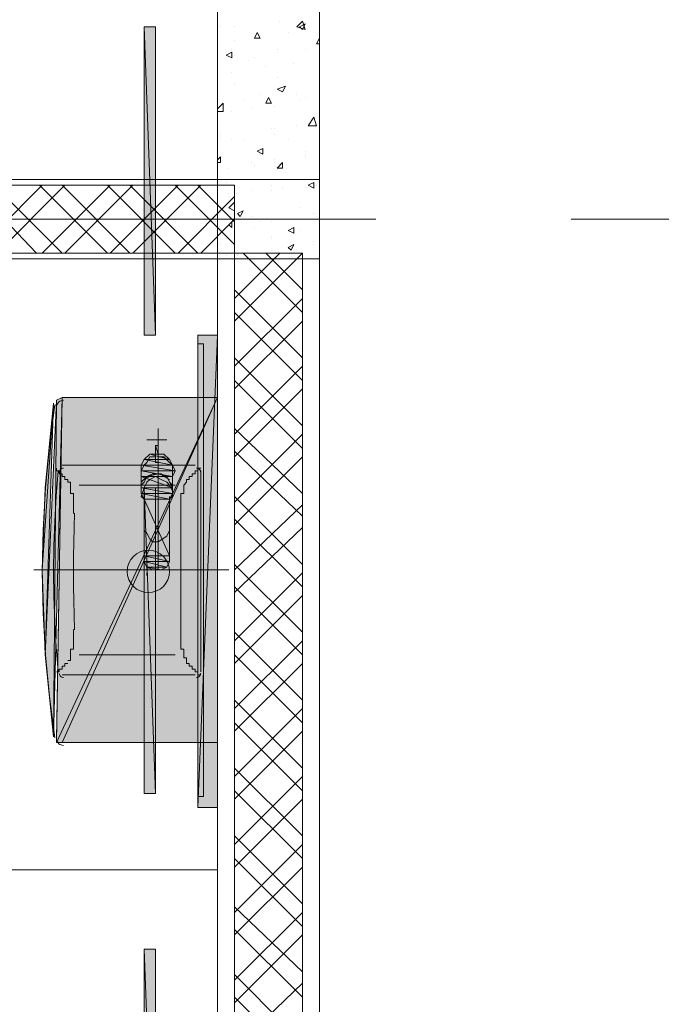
# Model space of a CAD drawing. Header units: millimetres. Extents: x 17 to 403, y 12 to 285.
# Tile 45 of 145: x 140.89 to 150.49, y 147.64 to 162.37. Entities that reach past the tile are written whole.
import ezdxf

# ---------------------------------------------------------------- set-up
doc = ezdxf.new("R2010")
doc.units = ezdxf.units.MM
doc.layers.add('FILL_000000', color=7, linetype='Continuous')
doc.layers.add('LINE_000000', color=7, linetype='Continuous')
doc.layers.add('FILL_FFFFFF', color=7, linetype='Continuous', true_color=0xffffff)
doc.layers.add('LINE_FFFFFF', color=7, linetype='Continuous', true_color=0xffffff)

msp = doc.modelspace()

# ---------------------------------------------------------------- hatches: boundary and pattern name
at = {"layer": 'FILL_000000'}
h = msp.add_hatch(color=7, dxfattribs=at)
h.dxf.hatch_style = 1
h.paths.add_polyline_path([(142.917, 162.264), (142.748, 162.264), (142.917, 157.649), (142.917, 162.264)])
h = msp.add_hatch(color=7, dxfattribs=at)
h.dxf.hatch_style = 1
h.paths.add_polyline_path([(142.748, 162.264), (142.917, 157.649), (142.748, 157.649), (142.748, 162.264)])
h = msp.add_hatch(color=7, dxfattribs=at)
h.dxf.hatch_style = 1
h.paths.add_polyline_path([(142.917, 155.363), (142.748, 155.363), (142.917, 150.791), (142.917, 155.363)])
h = msp.add_hatch(color=7, dxfattribs=at)
h.dxf.hatch_style = 1
h.paths.add_polyline_path([(142.748, 155.363), (142.917, 150.791), (142.748, 150.791), (142.748, 155.363)])
h = msp.add_hatch(color=7, dxfattribs=at)
h.dxf.hatch_style = 1
h.paths.add_polyline_path([(142.917, 148.463), (142.748, 148.463), (142.917, 143.891), (142.917, 148.463)])
h = msp.add_hatch(color=7, dxfattribs=at)
h.dxf.hatch_style = 1
h.paths.add_polyline_path([(142.748, 148.463), (142.917, 143.891), (142.748, 143.891), (142.748, 148.463)])
at = {"layer": 'FILL_FFFFFF'}
h = msp.add_hatch(color=7, dxfattribs=at)
h.dxf.hatch_style = 1
h.paths.add_polyline_path([(143.552, 157.649), (143.552, 150.58), (143.849, 157.649), (143.552, 157.649)])
h = msp.add_hatch(color=7, dxfattribs=at)
h.dxf.hatch_style = 1
h.paths.add_polyline_path([(143.552, 150.58), (143.849, 157.649), (143.849, 150.58), (143.552, 150.58)])
h = msp.add_hatch(color=7, dxfattribs=at)
h.dxf.hatch_style = 1
h.paths.add_polyline_path([(141.266, 152.866), (141.393, 156.633), (141.224, 154.136), (141.266, 152.866)])
h = msp.add_hatch(color=7, dxfattribs=at)
h.dxf.hatch_style = 1
h.paths.add_polyline_path([(141.393, 156.633), (141.224, 154.136), (141.266, 155.363), (141.393, 156.633)])
h = msp.add_hatch(color=7, dxfattribs=at)
h.dxf.hatch_style = 1
h.paths.add_polyline_path([(141.266, 152.866), (141.436, 156.676), (141.393, 151.638), (141.266, 152.866)])
h = msp.add_hatch(color=7, dxfattribs=at)
h.dxf.hatch_style = 1
h.paths.add_polyline_path([(141.436, 156.676), (141.393, 151.638), (141.52, 156.718), (141.436, 156.676)])
h = msp.add_hatch(color=7, dxfattribs=at)
h.dxf.hatch_style = 1
h.paths.add_polyline_path([(141.52, 151.553), (143.849, 156.718), (141.436, 151.553), (141.52, 151.553)])
h = msp.add_hatch(color=7, dxfattribs=at)
h.dxf.hatch_style = 1
h.paths.add_polyline_path([(143.849, 156.718), (141.436, 151.553), (141.52, 156.718), (143.849, 156.718)])
h = msp.add_hatch(color=7, dxfattribs=at)
h.dxf.hatch_style = 1
h.paths.add_polyline_path([(143.849, 151.553), (141.52, 151.553), (143.849, 156.718), (143.849, 151.553)])
h = msp.add_hatch(color=7, dxfattribs=at)
h.dxf.hatch_style = 1
h.paths.add_polyline_path([(142.748, 155.787), (143.129, 155.787), (142.833, 155.871), (142.748, 155.787)])
h = msp.add_hatch(color=7, dxfattribs=at)
h.dxf.hatch_style = 1
h.paths.add_polyline_path([(143.129, 155.787), (142.833, 155.871), (143.044, 155.871), (143.129, 155.787)])
h = msp.add_hatch(color=7, dxfattribs=at)
h.dxf.hatch_style = 1
h.paths.add_polyline_path([(142.706, 155.702), (143.171, 155.702), (142.748, 155.787), (142.706, 155.702)])
h = msp.add_hatch(color=7, dxfattribs=at)
h.dxf.hatch_style = 1
h.paths.add_polyline_path([(143.171, 155.702), (142.748, 155.787), (143.129, 155.787), (143.171, 155.702)])
h = msp.add_hatch(color=7, dxfattribs=at)
h.dxf.hatch_style = 1
h.paths.add_polyline_path([(142.706, 155.617), (143.214, 155.617), (142.706, 155.702), (142.706, 155.617)])
h = msp.add_hatch(color=7, dxfattribs=at)
h.dxf.hatch_style = 1
h.paths.add_polyline_path([(143.214, 155.617), (142.706, 155.702), (143.171, 155.702), (143.214, 155.617)])
h = msp.add_hatch(color=7, dxfattribs=at)
h.dxf.hatch_style = 1
h.paths.add_polyline_path([(142.706, 155.533), (143.171, 155.533), (142.706, 155.617), (142.706, 155.533)])
h = msp.add_hatch(color=7, dxfattribs=at)
h.dxf.hatch_style = 1
h.paths.add_polyline_path([(143.171, 155.533), (142.706, 155.617), (143.214, 155.617), (143.171, 155.533)])
h = msp.add_hatch(color=7, dxfattribs=at)
h.dxf.hatch_style = 1
h.paths.add_polyline_path([(142.706, 155.363), (143.171, 155.363), (142.706, 155.533), (142.706, 155.363)])
h = msp.add_hatch(color=7, dxfattribs=at)
h.dxf.hatch_style = 1
h.paths.add_polyline_path([(143.171, 155.363), (142.706, 155.533), (143.171, 155.533), (143.171, 155.363)])
h = msp.add_hatch(color=7, dxfattribs=at)
h.dxf.hatch_style = 1
h.paths.add_polyline_path([(142.706, 155.279), (143.171, 155.279), (142.706, 155.363), (142.706, 155.279)])
h = msp.add_hatch(color=7, dxfattribs=at)
h.dxf.hatch_style = 1
h.paths.add_polyline_path([(143.171, 155.279), (142.706, 155.363), (143.171, 155.363), (143.171, 155.279)])
h = msp.add_hatch(color=7, dxfattribs=at)
h.dxf.hatch_style = 1
h.paths.add_polyline_path([(142.748, 155.194), (143.129, 155.194), (142.706, 155.279), (142.748, 155.194)])
h = msp.add_hatch(color=7, dxfattribs=at)
h.dxf.hatch_style = 1
h.paths.add_polyline_path([(143.129, 155.194), (142.706, 155.279), (143.171, 155.279), (143.129, 155.194)])
h = msp.add_hatch(color=7, dxfattribs=at)
h.dxf.hatch_style = 1
h.paths.add_polyline_path([(142.748, 154.347), (143.129, 154.347), (142.748, 155.194), (142.748, 154.347)])
h = msp.add_hatch(color=7, dxfattribs=at)
h.dxf.hatch_style = 1
h.paths.add_polyline_path([(143.129, 154.347), (142.748, 155.194), (143.129, 155.194), (143.129, 154.347)])
h = msp.add_hatch(color=7, dxfattribs=at)
h.dxf.hatch_style = 1
h.paths.add_polyline_path([(142.748, 154.263), (143.129, 154.263), (142.748, 154.347), (142.748, 154.263)])
h = msp.add_hatch(color=7, dxfattribs=at)
h.dxf.hatch_style = 1
h.paths.add_polyline_path([(143.129, 154.263), (142.748, 154.347), (143.129, 154.347), (143.129, 154.263)])
h = msp.add_hatch(color=7, dxfattribs=at)
h.dxf.hatch_style = 1
h.paths.add_polyline_path([(142.79, 154.178), (143.087, 154.178), (142.748, 154.263), (142.79, 154.178)])
h = msp.add_hatch(color=7, dxfattribs=at)
h.dxf.hatch_style = 1
h.paths.add_polyline_path([(143.087, 154.178), (142.748, 154.263), (143.129, 154.263), (143.087, 154.178)])
h = msp.add_hatch(color=7, dxfattribs=at)
h.dxf.hatch_style = 1
h.paths.add_polyline_path([(143.002, 154.136), (142.79, 154.178), (143.087, 154.178), (143.002, 154.136)])

# ---------------------------------------------------------------- linework, layer by layer
at = {"layer": 'LINE_000000', "lineweight": 0}
for p, q in [((145.373, 172.043), (145.373, 154.517)), ((144.78, 162.348), (144.78, 162.348)), ((145.034, 162.264), (145.119, 162.348)), ((145.161, 162.221), (145.119, 162.348)), ((143.849, 162.264), (143.849, 162.052)), ((143.891, 162.264), (143.891, 162.264)), ((144.103, 162.264), (144.103, 162.264)), ((145.034, 162.264), (145.161, 162.221)), ((145.076, 162.264), (145.161, 162.306)), ((145.076, 162.264), (145.119, 162.221)), ((145.119, 162.221), (145.161, 162.306)), ((144.399, 162.094), (144.441, 162.179)), ((144.399, 162.094), (144.484, 162.094)), ((144.399, 162.094), (144.399, 162.094)), ((144.484, 162.094), (144.441, 162.179)), ((144.907, 162.179), (144.907, 162.179)), ((145.33, 162.01), (145.373, 162.094)), ((143.849, 161.925), (143.849, 161.713)), ((144.06, 161.925), (144.06, 161.925)), ((144.103, 162.052), (144.103, 162.052)), ((144.738, 161.925), (144.738, 161.925)), ((145.161, 161.925), (145.161, 161.925)), ((145.33, 162.01), (145.373, 162.01)), ((143.976, 161.84), (144.06, 161.883)), ((143.976, 161.84), (144.06, 161.798)), ((144.06, 161.798), (144.06, 161.883)), ((144.103, 161.84), (144.103, 161.84)), ((144.399, 161.798), (144.399, 161.798)), ((144.738, 161.883), (144.738, 161.883)), ((144.314, 161.756), (144.314, 161.756)), ((144.568, 161.671), (144.568, 161.671)), ((144.992, 161.713), (144.992, 161.713)), ((143.849, 161.586), (143.849, 161.375)), ((144.06, 161.586), (144.06, 161.586)), ((144.738, 161.502), (144.738, 161.502)), ((144.103, 161.417), (144.103, 161.417)), ((144.738, 161.332), (144.865, 161.375)), ((144.738, 161.332), (144.822, 161.29)), ((144.822, 161.29), (144.865, 161.375)), ((143.849, 161.248), (143.849, 161.036)), ((144.484, 161.248), (144.484, 161.248)), ((144.568, 161.121), (144.611, 161.205)), ((144.653, 161.121), (144.611, 161.205)), ((145.034, 161.248), (145.034, 161.248)), ((145.161, 161.205), (145.161, 161.205)), ((145.373, 161.29), (145.373, 161.29)), ((143.849, 161.036), (143.933, 161.121)), ((143.933, 160.994), (143.933, 161.121)), ((144.23, 161.163), (144.23, 161.163)), ((144.357, 161.036), (144.357, 161.036)), ((144.568, 161.121), (144.653, 161.121)), ((144.695, 161.078), (144.695, 161.078)), ((145.076, 161.163), (145.076, 161.163)), ((143.849, 160.994), (143.933, 160.994)), ((143.849, 160.909), (143.849, 160.655)), ((144.06, 160.994), (144.06, 160.994)), ((145.203, 160.782), (145.288, 160.909)), ((145.33, 160.782), (145.288, 160.909)), ((144.653, 160.74), (144.653, 160.74)), ((144.695, 160.74), (144.695, 160.74)), ((145.034, 160.782), (145.034, 160.782)), ((145.203, 160.782), (145.33, 160.782)), ((145.373, 160.74), (145.373, 160.74)), ((143.891, 160.655), (143.891, 160.655)), ((143.891, 160.613), (143.891, 160.613)), ((144.695, 160.655), (144.695, 160.655)), ((143.849, 160.57), (143.849, 160.316)), ((144.06, 160.57), (144.06, 160.57)), ((144.23, 160.57), (144.23, 160.57)), ((144.441, 160.401), (144.526, 160.443)), ((144.526, 160.359), (144.526, 160.443)), ((144.907, 160.57), (144.907, 160.57)), ((143.849, 160.274), (143.891, 160.316)), ((143.891, 160.232), (143.891, 160.316)), ((144.441, 160.401), (144.526, 160.359)), ((144.484, 160.401), (144.484, 160.401)), ((145.161, 160.401), (145.161, 160.401)), ((145.161, 160.359), (145.161, 160.359)), ((145.161, 160.316), (145.161, 160.316)), ((145.373, 160.316), (145.373, 160.316)), ((143.849, 160.232), (143.891, 160.232)), ((144.018, 160.147), (144.018, 160.147)), ((144.357, 160.232), (144.357, 160.232)), ((144.399, 160.189), (144.399, 160.189)), ((144.695, 160.274), (144.695, 160.274)), ((144.695, 160.232), (144.695, 160.232)), ((144.738, 160.147), (144.822, 160.232)), ((144.738, 160.147), (144.822, 160.147)), ((144.822, 160.147), (144.822, 160.232)), ((145.373, 159.978), (133.519, 159.978)), ((141.139, 158.877), (140.166, 159.893)), ((140.208, 158.877), (141.224, 159.893)), ((141.52, 158.877), (140.504, 159.893)), ((140.547, 158.877), (141.563, 159.893)), ((141.182, 159.978), (140.928, 159.978)), ((142.198, 158.877), (141.182, 159.893)), ((141.224, 158.877), (142.24, 159.893)), ((141.52, 159.978), (141.266, 159.978)), ((142.536, 158.877), (141.52, 159.893)), ((141.563, 158.877), (142.579, 159.893)), ((141.859, 159.978), (141.647, 159.978)), ((142.198, 159.978), (141.986, 159.978)), ((143.214, 158.877), (142.198, 159.893)), ((142.24, 158.877), (143.256, 159.893)), ((142.536, 159.978), (142.325, 159.978)), ((143.552, 158.877), (142.536, 159.893)), ((142.579, 158.877), (143.595, 159.893)), ((142.875, 159.978), (142.663, 159.978)), ((143.256, 159.978), (143.002, 159.978)), ((144.103, 159.004), (143.214, 159.893)), ((143.595, 159.978), (143.341, 159.978)), ((144.103, 159.343), (143.552, 159.893)), ((143.976, 159.935), (143.976, 159.935)), ((144.653, 159.893), (144.653, 159.893)), ((144.822, 159.851), (144.822, 159.851)), ((145.203, 159.893), (145.288, 159.935)), ((145.203, 159.893), (145.288, 159.851)), ((145.288, 159.851), (145.288, 159.935)), ((145.33, 159.893), (145.33, 159.893)), ((145.33, 159.893), (145.33, 159.893)), ((145.373, 132.461), (145.373, 159.978)), ((143.256, 158.877), (144.103, 159.724)), ((144.018, 159.766), (144.018, 159.766)), ((144.018, 159.724), (144.018, 159.724)), ((144.357, 159.808), (144.357, 159.808)), ((144.653, 159.808), (144.653, 159.808)), ((144.018, 159.554), (144.103, 159.639)), ((144.018, 159.554), (144.103, 159.512)), ((144.103, 159.512), (144.103, 159.639)), ((145.076, 159.554), (145.076, 159.554)), ((144.145, 159.47), (144.23, 159.512)), ((144.145, 159.47), (144.187, 159.427)), ((144.187, 159.427), (144.23, 159.512)), ((144.357, 159.427), (144.357, 159.427)), ((145.288, 159.47), (145.288, 159.47)), ((145.33, 159.47), (145.33, 159.47)), ((146.219, 159.385), (128.736, 159.385)), ((143.595, 158.877), (144.103, 159.385)), ((144.018, 159.3), (144.06, 159.343)), ((144.018, 159.3), (144.06, 159.258)), ((144.018, 159.3), (144.018, 159.3)), ((144.018, 159.3), (144.018, 159.3)), ((144.06, 159.258), (144.06, 159.343)), ((144.399, 159.258), (144.399, 159.258)), ((144.484, 159.343), (144.484, 159.343)), ((144.653, 159.343), (144.653, 159.343)), ((144.907, 159.216), (144.992, 159.258)), ((144.992, 159.173), (144.992, 159.258)), ((152.061, 159.385), (149.14, 159.385)), ((144.653, 159.131), (144.653, 159.131)), ((144.907, 159.216), (144.992, 159.173)), ((145.076, 159.216), (145.076, 159.216)), ((143.891, 159.004), (143.891, 159.004)), ((143.976, 159.089), (143.976, 159.089)), ((144.653, 159.089), (144.653, 159.089)), ((144.907, 158.962), (144.992, 159.004)), ((144.907, 158.962), (144.949, 158.919)), ((144.949, 158.919), (144.992, 159.004)), ((144.949, 158.962), (144.949, 158.962)), ((145.288, 159.046), (145.288, 159.046)), ((145.288, 159.004), (145.288, 159.004)), ((145.373, 159.046), (145.373, 159.046)), ((143.976, 158.835), (143.976, 158.835)), ((144.103, 158.2), (144.78, 158.877)), ((144.103, 157.861), (145.119, 158.877)), ((144.145, 158.835), (144.145, 158.835)), ((145.119, 157.988), (144.23, 158.877)), ((145.119, 158.327), (144.568, 158.877)), ((144.653, 158.919), (144.653, 158.919)), ((143.849, 158.792), (134.747, 158.792)), ((143.849, 132.461), (143.849, 158.792)), ((145.119, 157.311), (144.103, 158.327)), ((144.103, 157.184), (145.119, 158.2)), ((145.119, 156.972), (144.103, 157.988)), ((144.103, 156.845), (145.119, 157.861)), ((145.119, 156.295), (144.103, 157.311)), ((144.103, 156.168), (145.119, 157.184)), ((145.119, 155.956), (144.103, 156.972)), ((144.103, 155.829), (145.119, 156.845)), ((143.849, 156.718), (141.52, 156.718)), ((143.849, 151.553), (143.849, 156.718)), ((142.96, 155.956), (142.96, 156.252)), ((145.119, 155.279), (144.103, 156.252)), ((144.103, 155.152), (145.119, 156.168)), ((142.79, 156.083), (143.087, 156.083)), ((142.917, 155.998), (142.96, 155.998)), ((142.96, 155.998), (142.917, 155.998)), ((142.917, 155.998), (142.917, 155.998)), ((142.917, 155.998), (142.917, 155.744)), ((142.96, 155.744), (142.96, 155.998)), ((142.96, 155.998), (142.96, 155.998)), ((142.96, 155.998), (142.96, 154.136)), ((143.044, 155.871), (142.96, 155.871)), ((145.119, 154.94), (144.103, 155.914)), ((142.917, 155.787), (142.917, 155.744)), ((142.917, 155.744), (142.96, 155.744)), ((142.96, 155.744), (142.96, 155.787)), ((144.103, 154.813), (145.119, 155.829)), ((141.52, 155.702), (143.51, 155.702)), ((142.706, 155.617), (142.706, 155.533)), ((142.706, 155.363), (142.706, 155.617)), ((143.214, 155.617), (142.706, 155.617)), ((143.171, 155.363), (143.171, 155.617)), ((143.595, 152.612), (143.595, 155.617)), ((141.605, 155.49), (141.605, 155.49)), ((141.605, 155.49), (141.605, 155.49)), ((142.833, 155.533), (142.748, 155.49)), ((141.774, 155.406), (143.214, 155.406)), ((142.706, 155.321), (142.706, 155.406)), ((142.748, 155.363), (142.706, 155.236)), ((143.171, 155.321), (143.171, 155.406)), ((143.341, 155.406), (143.341, 155.406)), ((142.748, 155.194), (142.706, 155.236)), ((142.748, 155.194), (142.748, 155.109)), ((142.748, 155.025), (142.748, 155.194)), ((143.129, 155.109), (143.129, 155.236)), ((143.171, 155.236), (143.129, 155.194)), ((143.129, 155.194), (143.129, 155.025)), ((145.119, 154.22), (144.103, 155.236)), ((142.748, 154.347), (142.748, 155.109)), ((142.748, 155.025), (142.748, 154.771)), ((143.129, 154.347), (143.129, 155.109)), ((143.129, 155.025), (143.129, 154.771)), ((143.298, 155.109), (143.298, 155.109)), ((143.298, 153.204), (143.298, 155.025)), ((144.103, 154.136), (145.119, 155.109)), ((145.119, 153.882), (144.103, 154.898)), ((142.748, 154.771), (142.748, 154.728)), ((143.129, 154.728), (143.129, 154.771)), ((144.103, 153.797), (145.119, 154.771)), ((142.748, 154.347), (142.748, 154.347)), ((143.129, 154.347), (143.129, 154.347)), ((144.018, 154.136), (141.097, 154.136)), ((142.79, 154.178), (142.79, 154.178)), ((142.79, 154.178), (142.79, 154.178)), ((142.79, 154.178), (142.79, 154.136)), ((142.79, 154.178), (142.79, 154.178)), ((142.79, 154.178), (142.79, 154.178)), ((142.79, 154.178), (142.79, 154.178)), ((142.79, 154.178), (142.79, 154.178)), ((142.79, 154.178), (142.79, 154.178)), ((142.79, 154.136), (142.79, 154.178)), ((142.79, 154.178), (142.79, 154.178)), ((142.79, 154.178), (142.79, 154.178)), ((142.79, 154.178), (142.79, 154.178)), ((142.79, 154.178), (142.79, 154.178)), ((142.79, 154.178), (142.79, 154.178)), ((142.79, 154.178), (142.79, 154.136)), ((142.79, 154.136), (142.79, 154.178)), ((142.79, 154.136), (142.79, 154.136)), ((142.79, 154.136), (142.79, 154.136)), ((142.79, 154.136), (142.79, 154.136)), ((142.79, 154.136), (142.79, 154.136)), ((142.79, 154.136), (142.79, 154.136)), ((142.79, 154.136), (142.79, 154.136)), ((142.79, 154.136), (142.79, 154.136)), ((142.79, 154.136), (142.79, 154.136)), ((142.79, 154.136), (142.79, 154.136)), ((142.79, 154.136), (142.79, 154.136)), ((142.79, 154.136), (142.79, 154.136)), ((142.79, 154.136), (142.79, 154.136)), ((142.79, 154.136), (142.79, 154.136)), ((142.79, 154.136), (142.79, 154.136)), ((142.79, 154.136), (142.79, 154.136)), ((142.79, 154.136), (142.79, 154.136)), ((142.79, 154.136), (142.79, 154.136)), ((142.79, 154.136), (142.79, 154.136)), ((142.79, 154.136), (142.79, 154.136)), ((142.79, 154.136), (142.79, 154.136)), ((142.79, 154.136), (142.79, 154.136)), ((142.79, 154.136), (142.79, 154.136)), ((142.79, 154.136), (142.79, 154.136)), ((145.119, 153.204), (144.103, 154.22)), ((142.79, 154.093), (142.79, 154.093)), ((142.79, 154.093), (142.79, 154.093)), ((142.79, 154.093), (142.79, 154.093)), ((142.79, 154.093), (142.79, 154.093)), ((142.79, 154.093), (142.79, 154.093)), ((142.79, 154.093), (142.79, 154.093)), ((142.79, 154.093), (142.79, 154.093)), ((142.79, 154.093), (142.79, 154.093)), ((142.79, 154.093), (142.79, 154.093)), ((142.79, 154.093), (142.79, 154.093)), ((142.79, 154.093), (142.79, 154.093)), ((142.79, 154.093), (142.79, 154.093)), ((142.79, 154.093), (142.79, 154.093)), ((142.79, 154.093), (142.79, 154.093)), ((142.79, 154.093), (142.79, 154.051)), ((142.79, 154.093), (142.79, 154.093)), ((142.79, 154.093), (142.79, 154.093)), ((142.79, 154.093), (142.79, 154.093)), ((142.79, 154.093), (142.79, 154.093)), ((142.79, 154.093), (142.79, 154.093)), ((142.79, 154.093), (142.79, 154.093)), ((142.79, 154.093), (142.79, 154.093)), ((142.79, 154.093), (142.79, 154.093)), ((142.79, 154.093), (142.79, 154.093)), ((142.79, 154.051), (142.79, 154.093)), ((142.79, 154.093), (142.79, 154.093)), ((142.79, 154.093), (142.79, 154.093)), ((142.79, 154.051), (142.79, 154.051)), ((142.79, 154.051), (142.79, 154.051)), ((142.79, 154.051), (142.79, 154.051)), ((142.79, 154.051), (142.79, 154.051)), ((142.79, 154.051), (142.79, 154.051)), ((142.79, 154.051), (142.79, 154.051)), ((142.79, 154.051), (142.79, 154.051)), ((142.79, 154.051), (142.79, 154.051)), ((142.79, 154.051), (142.79, 154.051)), ((142.79, 154.051), (142.79, 154.051)), ((144.103, 153.077), (145.119, 154.093)), ((145.119, 152.866), (144.103, 153.882)), ((144.103, 152.739), (145.119, 153.755)), ((143.298, 153.12), (143.298, 153.12)), ((145.119, 152.188), (144.103, 153.204)), ((144.103, 152.061), (145.119, 153.077)), ((141.605, 152.781), (141.605, 152.781)), ((141.774, 152.866), (143.214, 152.866)), ((143.341, 152.823), (143.341, 152.823)), ((145.119, 151.85), (144.103, 152.866)), ((141.605, 152.739), (141.605, 152.739)), ((144.103, 151.723), (145.119, 152.739)), ((141.52, 152.569), (143.51, 152.569)), ((145.119, 151.172), (144.103, 152.188)), ((144.103, 151.045), (145.119, 152.061)), ((145.119, 150.834), (144.103, 151.85)), ((144.103, 150.707), (145.119, 151.723)), ((145.373, 151.596), (145.373, 148.675)), ((141.52, 151.553), (143.849, 151.553)), ((145.119, 150.156), (144.103, 151.172)), ((144.103, 150.029), (145.119, 151.045)), ((145.119, 149.818), (144.103, 150.834)), ((144.103, 149.691), (145.119, 150.707)), ((145.119, 149.14), (144.103, 150.156)), ((144.103, 149.013), (145.119, 150.029)), ((145.119, 148.802), (144.103, 149.818)), ((144.103, 148.675), (145.119, 149.691)), ((143.849, 149.648), (134.747, 149.648)), ((143.849, 149.648), (143.849, 149.648)), ((145.119, 148.124), (144.103, 149.098)), ((144.103, 147.997), (145.119, 149.013)), ((145.119, 147.743), (144.103, 148.759)), ((144.103, 147.659), (145.119, 148.675)), ((145.119, 147.066), (144.103, 148.082)), ((144.103, 146.981), (145.119, 147.955)), ((145.119, 146.727), (144.103, 147.743))]:
    msp.add_line(p, q, dxfattribs=at)
for points in [[(143.849, 158.792), (145.373, 158.792), (145.373, 164.846), (143.849, 164.846), (143.849, 158.792)], [(142.917, 162.264), (142.748, 162.264), (142.917, 157.649), (142.917, 162.264)], [(142.748, 162.264), (142.917, 157.649), (142.748, 157.649), (142.748, 162.264)], [(134.662, 158.877), (134.662, 159.893), (144.103, 159.893), (144.103, 158.877), (134.662, 158.877)], [(145.119, 158.877), (144.103, 158.877), (144.103, 136.906), (145.119, 136.906), (145.119, 158.877)], [(143.637, 150.749), (143.637, 157.522), (143.552, 157.522), (143.552, 150.749), (143.637, 150.749)], [(142.917, 155.363), (142.748, 155.363), (142.917, 150.791), (142.917, 155.363)], [(142.748, 155.363), (142.917, 150.791), (142.748, 150.791), (142.748, 155.363)], [(142.811, 154.432), (142.747, 154.426), (142.688, 154.407), (142.634, 154.378), (142.587, 154.339), (142.548, 154.292), (142.519, 154.238), (142.5, 154.178), (142.494, 154.115), (142.5, 154.051), (142.519, 153.991), (142.548, 153.937), (142.587, 153.89), (142.634, 153.851), (142.688, 153.822), (142.747, 153.803), (142.811, 153.797), (142.875, 153.803), (142.935, 153.822), (142.989, 153.851), (143.036, 153.89), (143.075, 153.937), (143.104, 153.991), (143.123, 154.051), (143.129, 154.115), (143.123, 154.178), (143.104, 154.238), (143.075, 154.292), (143.036, 154.339), (142.989, 154.378), (142.935, 154.407), (142.875, 154.426), (142.811, 154.432)], [(142.917, 148.463), (142.748, 148.463), (142.917, 143.891), (142.917, 148.463)], [(142.748, 148.463), (142.917, 143.891), (142.748, 143.891), (142.748, 148.463)]]:
    msp.add_lwpolyline(points, close=True, dxfattribs=at)
for points in [[(143.849, 160.232), (143.849, 159.978), (143.679, 159.978)], [(143.552, 157.522), (143.552, 157.649), (143.849, 157.649), (143.849, 150.58), (143.552, 150.58), (143.552, 150.749)], [(141.413, 156.606), (141.33, 155.985), (141.271, 155.363), (141.236, 154.739), (141.224, 154.115), (141.236, 153.49), (141.271, 152.866), (141.33, 152.244), (141.413, 151.623)], [(141.541, 156.676), (141.522, 156.674), (141.504, 156.669), (141.487, 156.661), (141.473, 156.65), (141.46, 156.637), (141.449, 156.622), (141.441, 156.604), (141.437, 156.586)], [(142.917, 155.871), (142.833, 155.871), (142.748, 155.787), (142.706, 155.702), (142.706, 155.617)], [(143.171, 155.533), (143.171, 155.617), (143.171, 155.702), (143.129, 155.787), (143.044, 155.871)], [(142.917, 155.829), (142.833, 155.829), (142.79, 155.744), (142.748, 155.702), (142.706, 155.617)], [(143.171, 155.617), (143.171, 155.702), (143.129, 155.744), (143.044, 155.829), (142.96, 155.829)], [(141.462, 155.617), (141.432, 155.242), (141.411, 154.867), (141.398, 154.491), (141.393, 154.115), (141.398, 153.738), (141.411, 153.362), (141.432, 152.987), (141.462, 152.612)], [(141.605, 155.49), (141.563, 155.49), (141.563, 155.533), (141.52, 155.533), (141.52, 155.575), (141.478, 155.575), (141.478, 155.617), (141.436, 155.617), (141.436, 155.66)], [(141.541, 155.66), (141.529, 155.659), (141.518, 155.655), (141.508, 155.65), (141.499, 155.643), (141.491, 155.635), (141.485, 155.625), (141.481, 155.614), (141.478, 155.602)], [(143.087, 155.533), (143.002, 155.575), (142.875, 155.575), (142.79, 155.533), (142.706, 155.448)], [(143.087, 155.533), (143.002, 155.575), (142.96, 155.575), (142.875, 155.575), (142.79, 155.533)], [(143.087, 155.533), (142.96, 155.575), (142.79, 155.533)], [(143.129, 155.49), (143.044, 155.533), (143.002, 155.575), (142.917, 155.575), (142.833, 155.533)], [(143.595, 155.66), (143.552, 155.66), (143.552, 155.617), (143.51, 155.617), (143.51, 155.575), (143.468, 155.575), (143.468, 155.533), (143.425, 155.533), (143.425, 155.49), (143.383, 155.49), (143.383, 155.448), (143.341, 155.406)], [(143.595, 155.596), (143.593, 155.609), (143.59, 155.621), (143.584, 155.632), (143.576, 155.641), (143.567, 155.649), (143.556, 155.655), (143.544, 155.658), (143.531, 155.66)], [(141.605, 155.49), (141.605, 155.448), (141.647, 155.448), (141.647, 155.406), (141.647, 155.363), (141.647, 155.321), (141.647, 155.279), (141.69, 155.279), (141.69, 155.236), (141.69, 155.194), (141.69, 155.152), (141.69, 155.109), (141.69, 155.067), (141.69, 155.025), (141.69, 154.982)], [(142.79, 155.533), (142.748, 155.448), (142.706, 155.406)], [(143.002, 155.49), (142.917, 155.533), (142.833, 155.49), (142.79, 155.448), (142.748, 155.363)], [(143.171, 155.236), (143.171, 155.321), (143.129, 155.406), (143.087, 155.448), (143.002, 155.49)], [(143.171, 155.363), (143.129, 155.448), (143.087, 155.533)], [(143.171, 155.406), (143.129, 155.448), (143.087, 155.533)], [(143.341, 155.406), (143.341, 155.363), (143.341, 155.321), (143.341, 155.279), (143.298, 155.279), (143.298, 155.236), (143.298, 155.194), (143.298, 155.152), (143.298, 155.109)], [(141.707, 154.987), (141.7, 154.769), (141.694, 154.551), (141.691, 154.333), (141.69, 154.114), (141.691, 153.896), (141.694, 153.678), (141.7, 153.46), (141.707, 153.242)], [(143.298, 155.109), (143.298, 155.067), (143.298, 155.025)], [(142.748, 154.728), (142.79, 154.686), (142.833, 154.601), (142.875, 154.559), (142.96, 154.559)], [(142.96, 154.559), (143.087, 154.644), (143.129, 154.728)], [(142.748, 154.347), (142.748, 154.263), (142.79, 154.178), (142.875, 154.136), (142.96, 154.136)], [(142.96, 154.136), (143.002, 154.136), (143.087, 154.178), (143.129, 154.263), (143.129, 154.347)], [(141.605, 152.781), (141.647, 152.781), (141.647, 152.823), (141.647, 152.866), (141.647, 152.908), (141.647, 152.95), (141.69, 152.95), (141.69, 152.993), (141.69, 153.035), (141.69, 153.077), (141.69, 153.12), (141.69, 153.162), (141.69, 153.204), (141.69, 153.247)], [(143.298, 153.12), (143.298, 153.162), (143.298, 153.204)], [(143.341, 152.823), (143.341, 152.866), (143.341, 152.908), (143.341, 152.95), (143.298, 152.95), (143.298, 152.993), (143.298, 153.035), (143.298, 153.077), (143.298, 153.12)], [(143.595, 152.569), (143.552, 152.569), (143.552, 152.612), (143.51, 152.612), (143.51, 152.654), (143.468, 152.654), (143.468, 152.696), (143.425, 152.696), (143.425, 152.739), (143.383, 152.739), (143.383, 152.781), (143.383, 152.823), (143.341, 152.823)], [(141.605, 152.739), (141.563, 152.739), (141.563, 152.696), (141.52, 152.696), (141.52, 152.654), (141.478, 152.654), (141.478, 152.612), (141.436, 152.612)], [(141.478, 152.585), (141.481, 152.573), (141.485, 152.562), (141.491, 152.552), (141.499, 152.544), (141.508, 152.537), (141.518, 152.531), (141.529, 152.528), (141.541, 152.527)], [(143.531, 152.527), (143.544, 152.528), (143.556, 152.532), (143.567, 152.538), (143.576, 152.546), (143.584, 152.555), (143.59, 152.566), (143.593, 152.578), (143.595, 152.591)], [(141.437, 151.601), (141.441, 151.582), (141.449, 151.565), (141.46, 151.55), (141.473, 151.537), (141.487, 151.526), (141.504, 151.518), (141.522, 151.513), (141.541, 151.511)]]:
    msp.add_lwpolyline(points, dxfattribs=at)
at = {"layer": 'LINE_FFFFFF', "lineweight": 0}
for p, q in [((143.849, 157.649), (143.849, 150.58)), ((141.436, 156.676), (141.266, 152.866)), ((141.52, 156.718), (141.436, 151.596)), ((141.224, 154.136), (141.266, 155.363))]:
    msp.add_line(p, q, dxfattribs=at)
for points in [[(143.552, 157.649), (143.552, 150.58), (143.849, 157.649), (143.552, 157.649)], [(143.552, 150.58), (143.849, 157.649), (143.849, 150.58), (143.552, 150.58)], [(141.266, 152.866), (141.393, 156.633), (141.224, 154.136), (141.266, 152.866)], [(141.393, 156.633), (141.224, 154.136), (141.266, 155.363), (141.393, 156.633)], [(141.266, 152.866), (141.436, 156.676), (141.393, 151.638), (141.266, 152.866)], [(141.436, 156.676), (141.393, 151.638), (141.52, 156.718), (141.436, 156.676)], [(141.52, 151.553), (143.849, 156.718), (141.436, 151.553), (141.52, 151.553)], [(143.849, 156.718), (141.436, 151.553), (141.52, 156.718), (143.849, 156.718)], [(143.849, 151.553), (141.52, 151.553), (143.849, 156.718), (143.849, 151.553)], [(142.748, 155.787), (143.129, 155.787), (142.833, 155.871), (142.748, 155.787)], [(143.129, 155.787), (142.833, 155.871), (143.044, 155.871), (143.129, 155.787)], [(142.706, 155.702), (143.171, 155.702), (142.748, 155.787), (142.706, 155.702)], [(143.171, 155.702), (142.748, 155.787), (143.129, 155.787), (143.171, 155.702)], [(142.706, 155.617), (143.214, 155.617), (142.706, 155.702), (142.706, 155.617)], [(143.214, 155.617), (142.706, 155.702), (143.171, 155.702), (143.214, 155.617)], [(142.706, 155.533), (143.171, 155.533), (142.706, 155.617), (142.706, 155.533)], [(143.171, 155.533), (142.706, 155.617), (143.214, 155.617), (143.171, 155.533)], [(142.706, 155.363), (143.171, 155.363), (142.706, 155.533), (142.706, 155.363)], [(143.171, 155.363), (142.706, 155.533), (143.171, 155.533), (143.171, 155.363)], [(142.706, 155.279), (143.171, 155.279), (142.706, 155.363), (142.706, 155.279)], [(143.171, 155.279), (142.706, 155.363), (143.171, 155.363), (143.171, 155.279)], [(142.748, 155.194), (143.129, 155.194), (142.706, 155.279), (142.748, 155.194)], [(143.129, 155.194), (142.706, 155.279), (143.171, 155.279), (143.129, 155.194)], [(142.748, 154.347), (143.129, 154.347), (142.748, 155.194), (142.748, 154.347)], [(143.129, 154.347), (142.748, 155.194), (143.129, 155.194), (143.129, 154.347)], [(142.748, 154.263), (143.129, 154.263), (142.748, 154.347), (142.748, 154.263)], [(143.129, 154.263), (142.748, 154.347), (143.129, 154.347), (143.129, 154.263)], [(142.79, 154.178), (143.087, 154.178), (142.748, 154.263), (142.79, 154.178)], [(143.087, 154.178), (142.748, 154.263), (143.129, 154.263), (143.087, 154.178)], [(143.002, 154.136), (142.79, 154.178), (143.087, 154.178), (143.002, 154.136)]]:
    msp.add_lwpolyline(points, close=True, dxfattribs=at)
for points in [[(142.833, 155.871), (143.044, 155.871), (142.917, 155.871)], [(142.917, 155.998), (142.96, 155.871), (142.96, 155.998), (142.917, 155.998), (142.96, 155.998)], [(142.875, 154.136), (143.002, 154.136), (142.79, 154.178)]]:
    msp.add_lwpolyline(points, dxfattribs=at)

doc.saveas('drawing.dxf')
